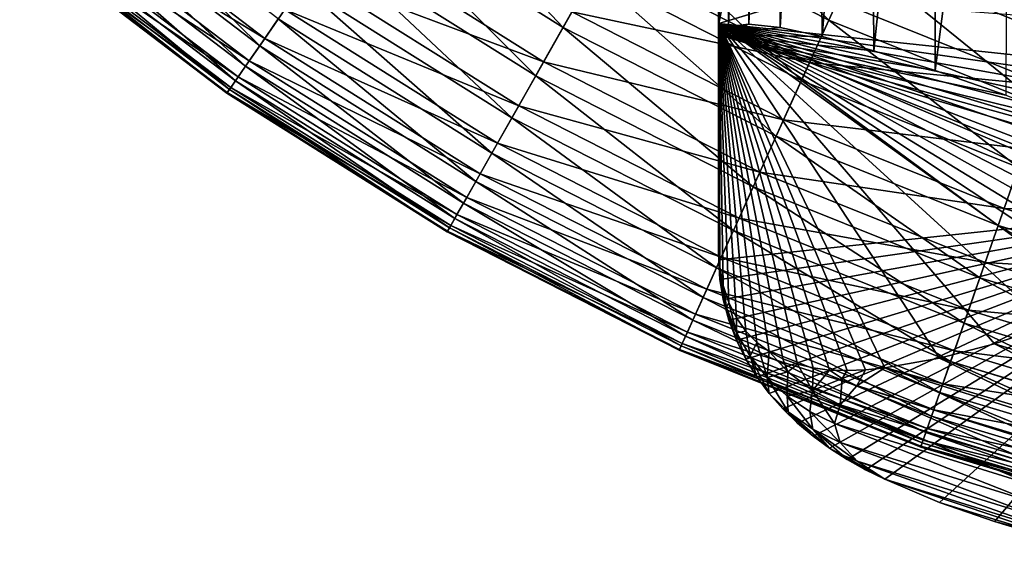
# Model space of a CAD drawing. Header units: metres. Extents: x -44 to 117, y -432 to 89.
# Tile 2 of 256: x -20 to -9, y -431 to -425. Entities that reach past the tile are written whole.
import ezdxf

# ---------------------------------------------------------------- set-up
doc = ezdxf.new("R2010")
doc.units = ezdxf.units.M
doc.layers.add('solid_125568', color=7, linetype='CONTINUOUS')

msp = doc.modelspace()

# ---------------------------------------------------------------- linework, layer by layer
at = {"layer": 'solid_125568'}
for points in [[(-12.5, -427.664185, 283.860443), (-12.494865, -427.601532, 284.21582), (-12.494197, -417.747009, 281.688843)], [(-12.494865, -425.30658, 283.083588), (-12.5, -427.664185, 283.860443), (-12.494197, -417.747009, 281.688843)], [(-12.494865, -425.182159, 283.789215), (-12.477199, -417.759125, 282.87442), (-12.494197, -417.747009, 281.688843)], [(-12.494865, -425.30658, 283.083588), (-12.494197, -417.747009, 281.688843), (-12.402487, -417.812134, 280.530243)], [(-12.494865, -425.182159, 283.789215), (-12.494197, -417.747009, 281.688843), (-12.494865, -427.601532, 284.21582)], [(-12.391917, -424.654388, 284.978821), (-12.477199, -417.759125, 282.87442), (-12.494865, -425.182159, 283.789215)], [(-12.391899, -425.217499, 281.785126), (-12.494865, -425.30658, 283.083588), (-12.402487, -417.812134, 280.530243)], [(-12.391899, -425.217499, 281.785126), (-12.402487, -417.812134, 280.530243), (-12.198754, -417.954254, 279.383911)], [(-12.172183, -425.19046, 280.539093), (-12.391899, -425.217499, 281.785126), (-12.198754, -417.954254, 279.383911)], [(-12.172183, -425.19046, 280.539093), (-12.198754, -417.954254, 279.383911), (-11.880575, -418.169312, 278.243195)], [(-11.833266, -425.226257, 279.342468), (-12.172183, -425.19046, 280.539093), (-11.880575, -418.169312, 278.243195)], [(-11.833266, -425.226257, 279.342468), (-11.880575, -418.169312, 278.243195), (-11.442156, -418.452393, 277.12912)], [(-11.382499, -425.322357, 278.204346), (-11.833266, -425.226257, 279.342468), (-11.442156, -418.452393, 277.12912)], [(-11.382499, -425.322357, 278.204346), (-11.442156, -418.452393, 277.12912), (-10.869658, -418.799957, 276.038239)], [(-10.825403, -425.476715, 277.130676), (-11.382499, -425.322357, 278.204346), (-10.869658, -418.799957, 276.038239)], [(-10.825403, -425.476715, 277.130676), (-10.869658, -418.799957, 276.038239), (-10.177135, -419.188751, 274.999542)], [(-10.165, -425.688568, 276.127686), (-10.825403, -425.476715, 277.130676), (-10.177135, -419.188751, 274.999542)], [(-10.165, -425.688568, 276.127686), (-10.177135, -419.188751, 274.999542), (-9.378264, -419.596802, 274.047852)], [(-9.405277, -425.956543, 275.201111), (-10.165, -425.688568, 276.127686), (-9.378264, -419.596802, 274.047852)], [(-15.978619, -423.313782, 247.58638), (-16.354921, -423.856934, 247.034958), (-14.172972, -425.227936, 247.034958)], [(-13.846873, -424.653229, 247.58638), (-15.978619, -423.313782, 247.58638), (-14.172972, -425.227936, 247.034958)], [(-13.126405, -423.383514, 248.3694), (-13.495339, -424.033691, 248.033997), (-11.309056, -425.147675, 248.033997)], [(-10.99989, -424.46701, 248.3694), (-13.126405, -423.383514, 248.3694), (-11.309056, -425.147675, 248.033997)], [(-6.557694, -423.396454, 293.916473), (-12.494865, -425.182159, 283.789215), (-6.557694, -425.815826, 294.343079)], [(-12.391917, -424.654388, 284.978821), (-12.494865, -425.182159, 283.789215), (-6.557694, -423.396454, 293.916473)], [(-19.400724, -423.488312, 244.919189), (-19.626745, -423.759033, 244.123383), (-17.440399, -425.423737, 244.123383)], [(-17.239557, -425.13382, 244.919189), (-19.400724, -423.488312, 244.919189), (-17.440399, -425.423737, 244.123383)], [(-19.626745, -423.759033, 244.123383), (-19.798735, -423.965057, 243.313965), (-17.593231, -425.644318, 243.313965)], [(-19.752209, -423.909332, 237.840576), (-19.564167, -423.684082, 237.03363), (-17.384792, -425.343445, 237.03363)], [(-17.440399, -425.423737, 244.123383), (-19.626745, -423.759033, 244.123383), (-17.593231, -425.644318, 243.313965)], [(-17.384792, -425.343445, 237.03363), (-19.564167, -423.684082, 237.03363), (-17.169161, -425.032227, 236.245285)], [(-10.683568, -423.770599, 248.588089), (-10.99989, -424.46701, 248.3694), (-8.784811, -425.35556, 248.3694)], [(-8.532187, -424.633575, 248.588089), (-10.683568, -423.770599, 248.588089), (-8.784811, -425.35556, 248.3694)], [(-16.354921, -423.856934, 247.034958), (-16.694386, -424.346924, 246.39505), (-14.467148, -425.746368, 246.39505)], [(-14.172972, -425.227936, 247.034958), (-16.354921, -423.856934, 247.034958), (-14.467148, -425.746368, 246.39505)], [(-19.798735, -423.965057, 243.313965), (-19.919781, -424.110046, 242.506348), (-17.700792, -425.799591, 242.506348)], [(-19.888332, -424.072357, 238.650345), (-19.752209, -423.909332, 237.840576), (-17.551888, -425.584656, 237.840576)], [(-17.593231, -425.644318, 243.313965), (-19.798735, -423.965057, 243.313965), (-17.700792, -425.799591, 242.506348)], [(-17.551888, -425.584656, 237.840576), (-19.752209, -423.909332, 237.840576), (-17.384792, -425.343445, 237.03363)], [(-19.975922, -424.177277, 239.447311), (-19.888332, -424.072357, 238.650345), (-17.672848, -425.759247, 238.650345)], [(-17.672848, -425.759247, 238.650345), (-19.888332, -424.072357, 238.650345), (-17.551888, -425.584656, 237.840576)], [(-13.495339, -424.033691, 248.033997), (-13.846873, -424.653229, 247.58638), (-11.603642, -425.796204, 247.58638)], [(-11.309056, -425.147675, 248.033997), (-13.495339, -424.033691, 248.033997), (-11.603642, -425.796204, 247.58638)], [(-19.993551, -424.198395, 241.716812), (-20.025213, -424.236328, 240.959534), (-17.794481, -425.934814, 240.959534)], [(-20.019749, -424.229767, 240.214096), (-19.975922, -424.177277, 239.447311), (-17.750679, -425.871582, 239.447311)], [(-19.919781, -424.110046, 242.506348), (-19.993551, -424.198395, 241.716812), (-17.766346, -425.894196, 241.716812)], [(-17.766346, -425.894196, 241.716812), (-19.993551, -424.198395, 241.716812), (-17.794481, -425.934814, 240.959534)], [(-17.750679, -425.871582, 239.447311), (-19.975922, -424.177277, 239.447311), (-17.672848, -425.759247, 238.650345)], [(-17.700792, -425.799591, 242.506348), (-19.919781, -424.110046, 242.506348), (-17.766346, -425.894196, 241.716812)], [(-16.9056, -424.651794, 235.494858), (-16.595978, -424.204865, 234.802933), (-14.381868, -425.5961, 234.802933)], [(-14.381868, -425.5961, 234.802933), (-16.595978, -424.204865, 234.802933), (-14.077365, -425.059448, 234.188095)], [(-20.025213, -424.236328, 240.959534), (-20.019749, -424.229767, 240.214096), (-17.789623, -425.927795, 240.214096)], [(-17.794481, -425.934814, 240.959534), (-20.025213, -424.236328, 240.959534), (-17.789623, -425.927795, 240.214096)], [(-17.789623, -425.927795, 240.214096), (-20.019749, -424.229767, 240.214096), (-17.750679, -425.871582, 239.447311)], [(-16.694386, -424.346924, 246.39505), (-16.990311, -424.774048, 245.683273), (-14.723593, -426.198334, 245.683273)], [(-14.467148, -425.746368, 246.39505), (-16.694386, -424.346924, 246.39505), (-14.723593, -426.198334, 245.683273)], [(-14.077365, -425.059448, 234.188095), (-13.742851, -424.46991, 233.666611), (-11.516471, -425.604309, 233.666611)], [(-11.516471, -425.604309, 233.666611), (-13.742851, -424.46991, 233.666611), (-11.216693, -424.944336, 233.252457)], [(-10.99989, -424.46701, 248.3694), (-11.309056, -425.147675, 248.033997), (-9.03172, -426.061157, 248.033997)], [(-8.784811, -425.35556, 248.3694), (-10.99989, -424.46701, 248.3694), (-9.03172, -426.061157, 248.033997)], [(-17.169161, -425.032227, 236.245285), (-16.9056, -424.651794, 235.494858), (-14.650183, -426.06897, 235.494858)], [(-14.650183, -426.06897, 235.494858), (-16.9056, -424.651794, 235.494858), (-14.381868, -425.5961, 234.802933)], [(-13.846873, -424.653229, 247.58638), (-14.172972, -425.227936, 247.034958), (-11.876911, -426.397827, 247.034958)], [(-11.603642, -425.796204, 247.58638), (-13.846873, -424.653229, 247.58638), (-11.876911, -426.397827, 247.034958)], [(-16.990311, -424.774048, 245.683273), (-17.239557, -425.13382, 244.919189), (-14.939587, -426.578979, 244.919189)], [(-14.723593, -426.198334, 245.683273), (-16.990311, -424.774048, 245.683273), (-14.939587, -426.578979, 244.919189)], [(-11.516471, -425.604309, 233.666611), (-11.216693, -424.944336, 233.252457), (-8.957956, -425.850372, 233.252457)], [(-8.957956, -425.850372, 233.252457), (-11.216693, -424.944336, 233.252457), (-8.708693, -425.138, 232.951904)], [(-17.384792, -425.343445, 237.03363), (-17.169161, -425.032227, 236.245285), (-14.878583, -426.471466, 236.245285)], [(-14.878583, -426.471466, 236.245285), (-17.169161, -425.032227, 236.245285), (-14.650183, -426.06897, 235.494858)], [(-17.239557, -425.13382, 244.919189), (-17.440399, -425.423737, 244.123383), (-15.113635, -426.885712, 244.123383)], [(-14.939587, -426.578979, 244.919189), (-17.239557, -425.13382, 244.919189), (-15.113635, -426.885712, 244.123383)], [(-14.381868, -425.5961, 234.802933), (-14.077365, -425.059448, 234.188095), (-11.796793, -426.221466, 234.188095)], [(-11.796793, -426.221466, 234.188095), (-14.077365, -425.059448, 234.188095), (-11.516471, -425.604309, 233.666611)], [(-11.309056, -425.147675, 248.033997), (-11.603642, -425.796204, 247.58638), (-9.266983, -426.733521, 247.58638)], [(-9.03172, -426.061157, 248.033997), (-11.309056, -425.147675, 248.033997), (-9.266983, -426.733521, 247.58638)], [(-14.172972, -425.227936, 247.034958), (-14.467148, -425.746368, 246.39505), (-12.123429, -426.940552, 246.39505)], [(-11.876911, -426.397827, 247.034958), (-14.172972, -425.227936, 247.034958), (-12.123429, -426.940552, 246.39505)], [(-12.494865, -425.182159, 283.789215), (-10.705527, -428.889221, 287.589905), (-10.117311, -428.786011, 288.606262)], [(-12.494865, -425.182159, 283.789215), (-10.914237, -428.911957, 287.226837), (-10.705527, -428.889221, 287.589905)], [(-12.494865, -425.182159, 283.789215), (-10.117311, -428.786011, 288.606262), (-9.526279, -428.632813, 289.618713)], [(-12.494865, -425.182159, 283.789215), (-9.526279, -428.632813, 289.618713), (-8.935247, -428.430481, 290.622528)], [(-12.494865, -425.182159, 283.789215), (-8.935247, -428.430481, 290.622528), (-8.347032, -428.179871, 291.612885)], [(-12.494865, -425.182159, 283.789215), (-8.347032, -428.179871, 291.612885), (-8.138322, -428.077057, 291.961823)], [(-12.494865, -425.182159, 283.789215), (-6.569615, -426.029755, 294.359833), (-6.557694, -425.815826, 294.343079)], [(-12.494865, -425.182159, 283.789215), (-7.100754, -427.256775, 293.642029), (-6.968071, -427.078217, 293.843903)], [(-12.494865, -425.182159, 283.789215), (-6.968071, -427.078217, 293.843903), (-6.849533, -426.88559, 294.018433)], [(-12.494865, -425.182159, 283.789215), (-6.849533, -426.88559, 294.018433), (-6.747981, -426.681427, 294.161041)], [(-12.494865, -425.182159, 283.789215), (-6.747981, -426.681427, 294.161041), (-6.665863, -426.465424, 294.267365)], [(-12.494865, -425.182159, 283.789215), (-6.665863, -426.465424, 294.267365), (-6.605304, -426.245361, 294.335083)], [(-12.494865, -425.182159, 283.789215), (-6.605304, -426.245361, 294.335083), (-6.569615, -426.029755, 294.359833)], [(-12.494865, -425.182159, 283.789215), (-7.246638, -427.422394, 293.414673), (-7.100754, -427.256775, 293.642029)], [(-12.494865, -425.182159, 283.789215), (-7.750873, -427.845612, 292.602448), (-7.572325, -427.715881, 292.893616)], [(-12.494865, -425.182159, 283.789215), (-7.572325, -427.715881, 292.893616), (-7.403935, -427.575043, 293.164948)], [(-12.494865, -425.182159, 283.789215), (-7.403935, -427.575043, 293.164948), (-7.246638, -427.422394, 293.414673)], [(-12.494865, -425.182159, 283.789215), (-7.939634, -427.965454, 292.291595), (-7.750873, -427.845612, 292.602448)], [(-12.494865, -425.182159, 283.789215), (-8.138322, -428.077057, 291.961823), (-7.939634, -427.965454, 292.291595)], [(-12.494865, -425.182159, 283.789215), (-11.112925, -428.919891, 286.878784), (-10.914237, -428.911957, 287.226837)], [(-12.494865, -425.182159, 283.789215), (-11.301686, -428.913574, 286.545715), (-11.112925, -428.919891, 286.878784)], [(-12.494865, -425.182159, 283.789215), (-11.480235, -428.891266, 286.227753), (-11.301686, -428.913574, 286.545715)], [(-12.494865, -425.182159, 283.789215), (-11.648625, -428.851715, 285.924622), (-11.480235, -428.891266, 286.227753)], [(-12.494865, -425.182159, 283.789215), (-11.805923, -428.793671, 285.637726), (-11.648625, -428.851715, 285.924622)], [(-12.494865, -425.182159, 283.789215), (-11.951808, -428.71582, 285.367401), (-11.805923, -428.793671, 285.637726)], [(-12.494865, -425.182159, 283.789215), (-12.084493, -428.617065, 285.116638), (-11.951808, -428.71582, 285.367401)], [(-12.494865, -425.182159, 283.789215), (-12.20303, -428.495728, 284.88678), (-12.084493, -428.617065, 285.116638)], [(-12.494865, -425.182159, 283.789215), (-12.30458, -428.352661, 284.682922), (-12.20303, -428.495728, 284.88678)], [(-12.494865, -425.182159, 283.789215), (-12.386698, -428.186066, 284.509125), (-12.30458, -428.352661, 284.682922)], [(-12.494865, -425.182159, 283.789215), (-12.447255, -428.002411, 284.370239), (-12.386698, -428.186066, 284.509125)], [(-12.494865, -425.182159, 283.789215), (-12.482944, -427.808289, 284.273254), (-12.447255, -428.002411, 284.370239)], [(-12.494865, -425.182159, 283.789215), (-12.494865, -427.601532, 284.21582), (-12.482944, -427.808289, 284.273254)], [(-12.172183, -425.19046, 280.539093), (-12.494865, -425.30658, 283.083588), (-12.391899, -425.217499, 281.785126)], [(-11.833266, -425.226257, 279.342468), (-12.494865, -425.30658, 283.083588), (-12.172183, -425.19046, 280.539093)], [(-11.382499, -425.322357, 278.204346), (-12.494865, -425.30658, 283.083588), (-11.833266, -425.226257, 279.342468)], [(-17.551888, -425.584656, 237.840576), (-17.384792, -425.343445, 237.03363), (-15.065446, -426.800812, 237.03363)], [(-15.065446, -426.800812, 237.03363), (-17.384792, -425.343445, 237.03363), (-14.878583, -426.471466, 236.245285)], [(-12.494865, -425.30658, 283.083588), (-12.494865, -427.725952, 283.510193), (-12.5, -427.664185, 283.860443)], [(-12.494865, -425.30658, 283.083588), (-6.557694, -427.092285, 272.956329), (-12.494865, -427.725952, 283.510193)], [(-7.600145, -426.658722, 273.611755), (-6.557694, -427.092285, 272.956329), (-12.494865, -425.30658, 283.083588)], [(-10.825403, -425.476715, 277.130676), (-12.494865, -425.30658, 283.083588), (-11.382499, -425.322357, 278.204346)], [(-10.165, -425.688568, 276.127686), (-12.494865, -425.30658, 283.083588), (-10.825403, -425.476715, 277.130676)], [(-9.405277, -425.956543, 275.201111), (-12.494865, -425.30658, 283.083588), (-10.165, -425.688568, 276.127686)], [(-8.548847, -426.280243, 274.358765), (-12.494865, -425.30658, 283.083588), (-9.405277, -425.956543, 275.201111)], [(-7.600145, -426.658722, 273.611755), (-12.494865, -425.30658, 283.083588), (-8.548847, -426.280243, 274.358765)], [(-17.440399, -425.423737, 244.123383), (-17.593231, -425.644318, 243.313965), (-15.246076, -427.119141, 243.313965)], [(-15.113635, -426.885712, 244.123383), (-17.440399, -425.423737, 244.123383), (-15.246076, -427.119141, 243.313965)], [(-17.672848, -425.759247, 238.650345), (-17.551888, -425.584656, 237.840576), (-15.210249, -427.056, 237.840576)], [(-15.210249, -427.056, 237.840576), (-17.551888, -425.584656, 237.840576), (-15.065446, -426.800812, 237.03363)], [(-17.593231, -425.644318, 243.313965), (-17.700792, -425.799591, 242.506348), (-15.339288, -427.283417, 242.506348)], [(-15.246076, -427.119141, 243.313965), (-17.593231, -425.644318, 243.313965), (-15.339288, -427.283417, 242.506348)], [(-14.650183, -426.06897, 235.494858), (-14.381868, -425.5961, 234.802933), (-12.051966, -426.783234, 234.802933)], [(-12.051966, -426.783234, 234.802933), (-14.381868, -425.5961, 234.802933), (-11.796793, -426.221466, 234.188095)], [(-11.796793, -426.221466, 234.188095), (-11.516471, -425.604309, 233.666611), (-9.197367, -426.534576, 233.666611)], [(-9.197367, -426.534576, 233.666611), (-11.516471, -425.604309, 233.666611), (-8.957956, -425.850372, 233.252457)], [(-17.700792, -425.799591, 242.506348), (-17.766346, -425.894196, 241.716812), (-15.396095, -427.383514, 241.716812)], [(-17.750679, -425.871582, 239.447311), (-17.672848, -425.759247, 238.650345), (-15.315071, -427.240723, 238.650345)], [(-15.339288, -427.283417, 242.506348), (-17.700792, -425.799591, 242.506348), (-15.396095, -427.383514, 241.716812)], [(-15.315071, -427.240723, 238.650345), (-17.672848, -425.759247, 238.650345), (-15.210249, -427.056, 237.840576)], [(-14.467148, -425.746368, 246.39505), (-14.723593, -426.198334, 245.683273), (-12.338329, -427.413696, 245.683273)], [(-12.123429, -426.940552, 246.39505), (-14.467148, -425.746368, 246.39505), (-12.338329, -427.413696, 245.683273)], [(-11.603642, -425.796204, 247.58638), (-11.876911, -426.397827, 247.034958), (-9.485224, -427.357208, 247.034958)], [(-9.266983, -426.733521, 247.58638), (-11.603642, -425.796204, 247.58638), (-9.485224, -427.357208, 247.034958)], [(-17.766346, -425.894196, 241.716812), (-17.794481, -425.934814, 240.959534), (-15.420477, -427.426483, 240.959534)], [(-17.789623, -425.927795, 240.214096), (-17.750679, -425.871582, 239.447311), (-15.382519, -427.359589, 239.447311)], [(-15.396095, -427.383514, 241.716812), (-17.766346, -425.894196, 241.716812), (-15.420477, -427.426483, 240.959534)], [(-15.382519, -427.359589, 239.447311), (-17.750679, -425.871582, 239.447311), (-15.315071, -427.240723, 238.650345)], [(-17.794481, -425.934814, 240.959534), (-17.789623, -425.927795, 240.214096), (-15.416267, -427.419067, 240.214096)], [(-15.420477, -427.426483, 240.959534), (-17.794481, -425.934814, 240.959534), (-15.416267, -427.419067, 240.214096)], [(-15.416267, -427.419067, 240.214096), (-17.789623, -425.927795, 240.214096), (-15.382519, -427.359589, 239.447311)], [(-14.878583, -426.471466, 236.245285), (-14.650183, -426.06897, 235.494858), (-12.276813, -427.278259, 235.494858)], [(-12.276813, -427.278259, 235.494858), (-14.650183, -426.06897, 235.494858), (-12.051966, -426.783234, 234.802933)], [(-14.723593, -426.198334, 245.683273), (-14.939587, -426.578979, 244.919189), (-12.519332, -427.812164, 244.919189)], [(-12.338329, -427.413696, 245.683273), (-14.723593, -426.198334, 245.683273), (-12.519332, -427.812164, 244.919189)], [(-12.051966, -426.783234, 234.802933), (-11.796793, -426.221466, 234.188095), (-9.421239, -427.174347, 234.188095)], [(-9.421239, -427.174347, 234.188095), (-11.796793, -426.221466, 234.188095), (-9.197367, -426.534576, 233.666611)], [(-11.876911, -426.397827, 247.034958), (-12.123429, -426.940552, 246.39505), (-9.6821, -427.919861, 246.39505)], [(-9.485224, -427.357208, 247.034958), (-11.876911, -426.397827, 247.034958), (-9.6821, -427.919861, 246.39505)], [(-15.065446, -426.800812, 237.03363), (-14.878583, -426.471466, 236.245285), (-12.468211, -427.699615, 236.245285)], [(-12.468211, -427.699615, 236.245285), (-14.878583, -426.471466, 236.245285), (-12.276813, -427.278259, 235.494858)], [(-9.421239, -427.174347, 234.188095), (-9.197367, -426.534576, 233.666611), (-6.804211, -427.253204, 233.666611)], [(-14.939587, -426.578979, 244.919189), (-15.113635, -426.885712, 244.123383), (-12.665183, -428.13327, 244.123383)], [(-12.519332, -427.812164, 244.919189), (-14.939587, -426.578979, 244.919189), (-12.665183, -428.13327, 244.123383)], [(-9.266983, -426.733521, 247.58638), (-9.485224, -427.357208, 247.034958), (-7.017167, -428.098328, 247.034958)], [(-15.210249, -427.056, 237.840576), (-15.065446, -426.800812, 237.03363), (-12.624802, -428.044373, 237.03363)], [(-12.624802, -428.044373, 237.03363), (-15.065446, -426.800812, 237.03363), (-12.468211, -427.699615, 236.245285)], [(-12.276813, -427.278259, 235.494858), (-12.051966, -426.783234, 234.802933), (-9.625028, -427.756744, 234.802933)], [(-9.625028, -427.756744, 234.802933), (-12.051966, -426.783234, 234.802933), (-9.421239, -427.174347, 234.188095)], [(-15.113635, -426.885712, 244.123383), (-15.246076, -427.119141, 243.313965), (-12.776169, -428.377625, 243.313965)], [(-12.665183, -428.13327, 244.123383), (-15.113635, -426.885712, 244.123383), (-12.776169, -428.377625, 243.313965)], [(-12.123429, -426.940552, 246.39505), (-12.338329, -427.413696, 245.683273), (-9.853725, -428.410339, 245.683273)], [(-9.6821, -427.919861, 246.39505), (-12.123429, -426.940552, 246.39505), (-9.853725, -428.410339, 245.683273)], [(-15.315071, -427.240723, 238.650345), (-15.210249, -427.056, 237.840576), (-12.746146, -428.311523, 237.840576)], [(-12.746146, -428.311523, 237.840576), (-15.210249, -427.056, 237.840576), (-12.624802, -428.044373, 237.03363)], [(-15.246076, -427.119141, 243.313965), (-15.339288, -427.283417, 242.506348), (-12.85428, -428.549591, 242.506348)], [(-12.776169, -428.377625, 243.313965), (-15.246076, -427.119141, 243.313965), (-12.85428, -428.549591, 242.506348)], [(-6.557694, -427.092285, 272.956329), (-12.482944, -427.939911, 283.526947), (-12.494865, -427.725952, 283.510193)], [(-6.557694, -427.092285, 272.956329), (-12.447255, -428.155487, 283.502197), (-12.482944, -427.939911, 283.526947)], [(-6.557694, -427.092285, 272.956329), (-12.386697, -428.37558, 283.434479), (-12.447255, -428.155487, 283.502197)], [(-6.557694, -427.092285, 272.956329), (-12.304578, -428.591553, 283.328156), (-12.386697, -428.37558, 283.434479)], [(-6.557694, -427.092285, 272.956329), (-12.203026, -428.795715, 283.185547), (-12.304578, -428.591553, 283.328156)], [(-6.557694, -427.092285, 272.956329), (-12.084489, -428.988373, 283.011017), (-12.203026, -428.795715, 283.185547)], [(-6.557694, -427.092285, 272.956329), (-11.951804, -429.166901, 282.809143), (-12.084489, -428.988373, 283.011017)], [(-6.557694, -427.092285, 272.956329), (-11.805921, -429.33252, 282.581787), (-11.951804, -429.166901, 282.809143)], [(-6.557694, -427.092285, 272.956329), (-11.648623, -429.485199, 282.332062), (-11.805921, -429.33252, 282.581787)], [(-6.557694, -427.092285, 272.956329), (-11.480234, -429.626007, 282.06073), (-11.648623, -429.485199, 282.332062)], [(-6.557694, -427.092285, 272.956329), (-11.301686, -429.755737, 281.769562), (-11.480234, -429.626007, 282.06073)], [(-6.557694, -427.092285, 272.956329), (-11.112925, -429.87558, 281.45871), (-11.301686, -429.755737, 281.769562)], [(-6.557694, -427.092285, 272.956329), (-10.914237, -429.987183, 281.128937), (-11.112925, -429.87558, 281.45871)], [(-6.557694, -427.092285, 272.956329), (-10.705527, -430.089996, 280.779999), (-10.914237, -429.987183, 281.128937)], [(-6.557694, -427.092285, 272.956329), (-10.117311, -430.340607, 279.789642), (-10.705527, -430.089996, 280.779999)], [(-6.557694, -427.092285, 272.956329), (-9.526279, -430.542938, 278.785828), (-10.117311, -430.340607, 279.789642)], [(-9.625028, -427.756744, 234.802933), (-9.421239, -427.174347, 234.188095), (-6.969831, -427.910492, 234.188095)], [(-6.557694, -427.092285, 272.956329), (-8.935247, -430.696136, 277.773376), (-9.526279, -430.542938, 278.785828)], [(-6.969831, -427.910492, 234.188095), (-9.421239, -427.174347, 234.188095), (-6.804211, -427.253204, 233.666611)], [(-15.339288, -427.283417, 242.506348), (-15.396095, -427.383514, 241.716812), (-12.901885, -428.654388, 241.716812)], [(-15.382519, -427.359589, 239.447311), (-15.315071, -427.240723, 238.650345), (-12.833986, -428.504913, 238.650345)], [(-12.85428, -428.549591, 242.506348), (-15.339288, -427.283417, 242.506348), (-12.901885, -428.654388, 241.716812)], [(-12.833986, -428.504913, 238.650345), (-15.315071, -427.240723, 238.650345), (-12.746146, -428.311523, 237.840576)], [(-12.468211, -427.699615, 236.245285), (-12.276813, -427.278259, 235.494858), (-9.804596, -428.269928, 235.494858)], [(-9.804596, -428.269928, 235.494858), (-12.276813, -427.278259, 235.494858), (-9.625028, -427.756744, 234.802933)], [(-15.396095, -427.383514, 241.716812), (-15.420477, -427.426483, 240.959534), (-12.922317, -428.699371, 240.959534)], [(-15.416267, -427.419067, 240.214096), (-15.382519, -427.359589, 239.447311), (-12.890508, -428.629333, 239.447311)], [(-12.901885, -428.654388, 241.716812), (-15.396095, -427.383514, 241.716812), (-12.922317, -428.699371, 240.959534)], [(-12.890508, -428.629333, 239.447311), (-15.382519, -427.359589, 239.447311), (-12.833986, -428.504913, 238.650345)], [(-9.485224, -427.357208, 247.034958), (-9.6821, -427.919861, 246.39505), (-7.162817, -428.676361, 246.39505)], [(-7.017167, -428.098328, 247.034958), (-9.485224, -427.357208, 247.034958), (-7.162817, -428.676361, 246.39505)], [(-15.420477, -427.426483, 240.959534), (-15.416267, -427.419067, 240.214096), (-12.918789, -428.69162, 240.214096)], [(-12.922317, -428.699371, 240.959534), (-15.420477, -427.426483, 240.959534), (-12.918789, -428.69162, 240.214096)], [(-12.918789, -428.69162, 240.214096), (-15.416267, -427.419067, 240.214096), (-12.890508, -428.629333, 239.447311)], [(-12.338329, -427.413696, 245.683273), (-12.519332, -427.812164, 244.919189), (-9.998279, -428.823425, 244.919189)], [(-9.853725, -428.410339, 245.683273), (-12.338329, -427.413696, 245.683273), (-9.998279, -428.823425, 244.919189)], [(-12.478047, -427.9552, 283.911774), (-12.494865, -427.601532, 284.21582), (-12.5, -427.664185, 283.860443)], [(-12.478047, -427.9552, 283.911774), (-12.482944, -427.808289, 284.273254), (-12.494865, -427.601532, 284.21582)], [(-12.624802, -428.044373, 237.03363), (-12.468211, -427.699615, 236.245285), (-9.957452, -428.706757, 236.245285)], [(-12.482944, -427.939911, 283.526947), (-12.5, -427.664185, 283.860443), (-12.494865, -427.725952, 283.510193)], [(-12.482944, -427.939911, 283.526947), (-12.478047, -427.9552, 283.911774), (-12.5, -427.664185, 283.860443)], [(-9.957452, -428.706757, 236.245285), (-12.468211, -427.699615, 236.245285), (-9.804596, -428.269928, 235.494858)], [(-12.519332, -427.812164, 244.919189), (-12.665183, -428.13327, 244.123383), (-10.114759, -429.156311, 244.123383)], [(-9.998279, -428.823425, 244.919189), (-12.519332, -427.812164, 244.919189), (-10.114759, -429.156311, 244.123383)], [(-12.478047, -427.9552, 283.911774), (-12.447255, -428.002411, 284.370239), (-12.482944, -427.808289, 284.273254)], [(-9.804596, -428.269928, 235.494858), (-9.625028, -427.756744, 234.802933), (-7.120594, -428.508789, 234.802933)], [(-7.120594, -428.508789, 234.802933), (-9.625028, -427.756744, 234.802933), (-6.969831, -427.910492, 234.188095)], [(-9.6821, -427.919861, 246.39505), (-9.853725, -428.410339, 245.683273), (-7.289785, -429.180237, 245.683273)], [(-7.162817, -428.676361, 246.39505), (-9.6821, -427.919861, 246.39505), (-7.289785, -429.180237, 245.683273)], [(-12.482944, -427.939911, 283.526947), (-12.447255, -428.155487, 283.502197), (-12.478047, -427.9552, 283.911774)], [(-12.412671, -428.239838, 283.961975), (-12.447255, -428.002411, 284.370239), (-12.478047, -427.9552, 283.911774)], [(-12.447255, -428.155487, 283.502197), (-12.412671, -428.239838, 283.961975), (-12.478047, -427.9552, 283.911774)], [(-12.412671, -428.239838, 283.961975), (-12.386698, -428.186066, 284.509125), (-12.447255, -428.002411, 284.370239)], [(-12.665183, -428.13327, 244.123383), (-12.776169, -428.377625, 243.313965), (-10.203396, -429.409637, 243.313965)], [(-12.746146, -428.311523, 237.840576), (-12.624802, -428.044373, 237.03363), (-10.08251, -429.064148, 237.03363)], [(-10.114759, -429.156311, 244.123383), (-12.665183, -428.13327, 244.123383), (-10.203396, -429.409637, 243.313965)], [(-10.08251, -429.064148, 237.03363), (-12.624802, -428.044373, 237.03363), (-9.957452, -428.706757, 236.245285)], [(-12.447255, -428.155487, 283.502197), (-12.386697, -428.37558, 283.434479), (-12.412671, -428.239838, 283.961975)], [(-12.305307, -428.511841, 284.009949), (-12.386698, -428.186066, 284.509125), (-12.412671, -428.239838, 283.961975)], [(-12.304578, -428.591553, 283.328156), (-12.305307, -428.511841, 284.009949), (-12.412671, -428.239838, 283.961975)], [(-12.386697, -428.37558, 283.434479), (-12.304578, -428.591553, 283.328156), (-12.412671, -428.239838, 283.961975)], [(-12.305307, -428.511841, 284.009949), (-12.30458, -428.352661, 284.682922), (-12.386698, -428.186066, 284.509125)], [(-12.833986, -428.504913, 238.650345), (-12.746146, -428.311523, 237.840576), (-10.179419, -429.341095, 237.840576)], [(-10.179419, -429.341095, 237.840576), (-12.746146, -428.311523, 237.840576), (-10.08251, -429.064148, 237.03363)], [(-9.957452, -428.706757, 236.245285), (-9.804596, -428.269928, 235.494858), (-7.253439, -429.036011, 235.494858)], [(-7.253439, -429.036011, 235.494858), (-9.804596, -428.269928, 235.494858), (-7.120594, -428.508789, 234.802933)], [(-12.776169, -428.377625, 243.313965), (-12.85428, -428.549591, 242.506348), (-10.265778, -429.587921, 242.506348)], [(-10.203396, -429.409637, 243.313965), (-12.776169, -428.377625, 243.313965), (-10.265778, -429.587921, 242.506348)], [(-12.305307, -428.511841, 284.009949), (-12.20303, -428.495728, 284.88678), (-12.30458, -428.352661, 284.682922)], [(-9.853725, -428.410339, 245.683273), (-9.998279, -428.823425, 244.919189), (-7.396725, -429.604645, 244.919189)], [(-7.289785, -429.180237, 245.683273), (-9.853725, -428.410339, 245.683273), (-7.396725, -429.604645, 244.919189)], [(-7.283923, -429.317993, 289.661041), (-8.935247, -428.430481, 290.622528), (-9.526279, -428.632813, 289.618713)], [(-12.85428, -428.549591, 242.506348), (-12.901885, -428.654388, 241.716812), (-10.303796, -429.696564, 241.716812)], [(-12.890508, -428.629333, 239.447311), (-12.833986, -428.504913, 238.650345), (-10.24957, -429.541595, 238.650345)], [(-10.265778, -429.587921, 242.506348), (-12.85428, -428.549591, 242.506348), (-10.303796, -429.696564, 241.716812)], [(-10.24957, -429.541595, 238.650345), (-12.833986, -428.504913, 238.650345), (-10.179419, -429.341095, 237.840576)], [(-12.158312, -428.765228, 284.054657), (-12.20303, -428.495728, 284.88678), (-12.305307, -428.511841, 284.009949)], [(-12.203026, -428.795715, 283.185547), (-12.158312, -428.765228, 284.054657), (-12.305307, -428.511841, 284.009949)], [(-12.304578, -428.591553, 283.328156), (-12.203026, -428.795715, 283.185547), (-12.305307, -428.511841, 284.009949)], [(-12.158312, -428.765228, 284.054657), (-12.084493, -428.617065, 285.116638), (-12.20303, -428.495728, 284.88678)], [(-12.901885, -428.654388, 241.716812), (-12.922317, -428.699371, 240.959534), (-10.320113, -429.743195, 240.959534)], [(-12.918789, -428.69162, 240.214096), (-12.890508, -428.629333, 239.447311), (-10.29471, -429.670593, 239.447311)], [(-10.303796, -429.696564, 241.716812), (-12.901885, -428.654388, 241.716812), (-10.320113, -429.743195, 240.959534)], [(-10.29471, -429.670593, 239.447311), (-12.890508, -428.629333, 239.447311), (-10.24957, -429.541595, 238.650345)], [(-11.974913, -428.994446, 284.095123), (-12.084493, -428.617065, 285.116638), (-12.158312, -428.765228, 284.054657)], [(-11.974913, -428.994446, 284.095123), (-11.951808, -428.71582, 285.367401), (-12.084493, -428.617065, 285.116638)], [(-7.864207, -429.471191, 288.792145), (-9.526279, -428.632813, 289.618713), (-10.117311, -428.786011, 288.606262)], [(-7.864207, -429.471191, 288.792145), (-7.283923, -429.317993, 289.661041), (-9.526279, -428.632813, 289.618713)], [(-12.922317, -428.699371, 240.959534), (-12.918789, -428.69162, 240.214096), (-10.317296, -429.735138, 240.214096)], [(-10.320113, -429.743195, 240.959534), (-12.922317, -428.699371, 240.959534), (-10.317296, -429.735138, 240.214096)], [(-10.317296, -429.735138, 240.214096), (-12.918789, -428.69162, 240.214096), (-10.29471, -429.670593, 239.447311)], [(-12.203026, -428.795715, 283.185547), (-12.084489, -428.988373, 283.011017), (-12.158312, -428.765228, 284.054657)], [(-11.951804, -429.166901, 282.809143), (-11.974913, -428.994446, 284.095123), (-12.158312, -428.765228, 284.054657)], [(-12.084489, -428.988373, 283.011017), (-11.951804, -429.166901, 282.809143), (-12.158312, -428.765228, 284.054657)], [(-11.750843, -428.934967, 285.332886), (-11.951808, -428.71582, 285.367401), (-11.974913, -428.994446, 284.095123)], [(-11.750843, -428.934967, 285.332886), (-11.805923, -428.793671, 285.637726), (-11.951808, -428.71582, 285.367401)], [(-10.08251, -429.064148, 237.03363), (-9.957452, -428.706757, 236.245285), (-7.366522, -429.484772, 236.245285)], [(-7.366522, -429.484772, 236.245285), (-9.957452, -428.706757, 236.245285), (-7.253439, -429.036011, 235.494858)], [(-11.750843, -428.934967, 285.332886), (-11.648625, -428.851715, 285.924622), (-11.805923, -428.793671, 285.637726)], [(-11.484405, -429.13382, 285.339722), (-11.648625, -428.851715, 285.924622), (-11.750843, -428.934967, 285.332886)], [(-11.484405, -429.13382, 285.339722), (-11.480235, -428.891266, 286.227753), (-11.648625, -428.851715, 285.924622)], [(-8.33814, -429.635071, 287.862823), (-10.117311, -428.786011, 288.606262), (-10.705527, -428.889221, 287.589905)], [(-8.33814, -429.635071, 287.862823), (-7.864207, -429.471191, 288.792145), (-10.117311, -428.786011, 288.606262)], [(-9.998279, -428.823425, 244.919189), (-10.114759, -429.156311, 244.123383), (-7.482898, -429.946625, 244.123383)], [(-7.396725, -429.604645, 244.919189), (-9.998279, -428.823425, 244.919189), (-7.482898, -429.946625, 244.123383)], [(-11.750843, -428.934967, 285.332886), (-11.974913, -428.994446, 284.095123), (-11.759135, -429.194458, 284.130432)], [(-11.484405, -429.13382, 285.339722), (-11.750843, -428.934967, 285.332886), (-11.759135, -429.194458, 284.130432)], [(-11.484405, -429.13382, 285.339722), (-11.301686, -428.913574, 286.545715), (-11.480235, -428.891266, 286.227753)], [(-11.167727, -429.005646, 286.496033), (-11.301686, -428.913574, 286.545715), (-11.484405, -429.13382, 285.339722)], [(-11.167727, -429.005646, 286.496033), (-11.112925, -428.919891, 286.878784), (-11.301686, -428.913574, 286.545715)], [(-11.167727, -429.005646, 286.496033), (-11.006915, -429.085724, 286.475647), (-10.914237, -428.911957, 287.226837)], [(-11.167727, -429.005646, 286.496033), (-10.914237, -428.911957, 287.226837), (-11.112925, -428.919891, 286.878784)], [(-8.699315, -429.807373, 286.885559), (-10.705527, -428.889221, 287.589905), (-11.006915, -429.085724, 286.475647)], [(-10.914237, -428.911957, 287.226837), (-11.006915, -429.085724, 286.475647), (-10.705527, -428.889221, 287.589905)], [(-8.699315, -429.807373, 286.885559), (-8.33814, -429.635071, 287.862823), (-10.705527, -428.889221, 287.589905)], [(-11.748473, -429.363464, 282.912201), (-11.759135, -429.194458, 284.130432), (-11.974913, -428.994446, 284.095123)], [(-11.951804, -429.166901, 282.809143), (-11.748473, -429.363464, 282.912201), (-11.974913, -428.994446, 284.095123)], [(-11.167727, -429.005646, 286.496033), (-11.484405, -429.13382, 285.339722), (-11.189185, -429.286774, 285.335388)], [(-11.167727, -429.005646, 286.496033), (-11.189185, -429.286774, 285.335388), (-11.006915, -429.085724, 286.475647)], [(-8.942845, -429.985809, 285.873657), (-11.006915, -429.085724, 286.475647), (-11.189185, -429.286774, 285.335388)], [(-8.942845, -429.985809, 285.873657), (-8.699315, -429.807373, 286.885559), (-11.006915, -429.085724, 286.475647)], [(-10.179419, -429.341095, 237.840576), (-10.08251, -429.064148, 237.03363), (-7.45904, -429.851959, 237.03363)], [(-7.45904, -429.851959, 237.03363), (-10.08251, -429.064148, 237.03363), (-7.366522, -429.484772, 236.245285)], [(-11.805921, -429.33252, 282.581787), (-11.748473, -429.363464, 282.912201), (-11.951804, -429.166901, 282.809143)], [(-11.484405, -429.13382, 285.339722), (-11.759135, -429.194458, 284.130432), (-11.515717, -429.36087, 284.159821)], [(-11.482854, -429.551666, 282.973663), (-11.515717, -429.36087, 284.159821), (-11.759135, -429.194458, 284.130432)], [(-11.748473, -429.363464, 282.912201), (-11.482854, -429.551666, 282.973663), (-11.759135, -429.194458, 284.130432)], [(-11.484405, -429.13382, 285.339722), (-11.515717, -429.36087, 284.159821), (-11.25, -429.490021, 284.182648)], [(-11.484405, -429.13382, 285.339722), (-11.25, -429.490021, 284.182648), (-11.189185, -429.286774, 285.335388)], [(-10.114759, -429.156311, 244.123383), (-10.203396, -429.409637, 243.313965), (-7.548471, -430.206879, 243.313965)], [(-7.482898, -429.946625, 244.123383), (-10.114759, -429.156311, 244.123383), (-7.548471, -430.206879, 243.313965)], [(-9.06544, -430.167938, 284.840729), (-11.189185, -429.286774, 285.335388), (-11.25, -429.490021, 284.182648)], [(-9.06544, -430.167938, 284.840729), (-8.942845, -429.985809, 285.873657), (-11.189185, -429.286774, 285.335388)], [(-11.805921, -429.33252, 282.581787), (-11.648623, -429.485199, 282.332062), (-11.748473, -429.363464, 282.912201)], [(-11.301686, -429.755737, 281.769562), (-11.482854, -429.551666, 282.973663), (-11.748473, -429.363464, 282.912201)], [(-11.480234, -429.626007, 282.06073), (-11.301686, -429.755737, 281.769562), (-11.748473, -429.363464, 282.912201)], [(-11.648623, -429.485199, 282.332062), (-11.480234, -429.626007, 282.06073), (-11.748473, -429.363464, 282.912201)], [(-11.515717, -429.36087, 284.159821), (-11.188698, -429.693268, 283.029938), (-11.25, -429.490021, 284.182648)], [(-11.482854, -429.551666, 282.973663), (-11.188698, -429.693268, 283.029938), (-11.515717, -429.36087, 284.159821)], [(-10.24957, -429.541595, 238.650345), (-10.179419, -429.341095, 237.840576), (-7.530733, -430.136475, 237.840576)], [(-7.530733, -430.136475, 237.840576), (-10.179419, -429.341095, 237.840576), (-7.45904, -429.851959, 237.03363)], [(-9.06544, -430.351318, 283.800751), (-11.25, -429.490021, 284.182648), (-11.188698, -429.693268, 283.029938)], [(-9.06544, -430.351318, 283.800751), (-9.06544, -430.167938, 284.840729), (-11.25, -429.490021, 284.182648)], [(-10.203396, -429.409637, 243.313965), (-10.265778, -429.587921, 242.506348), (-7.594621, -430.390015, 242.506348)], [(-7.548471, -430.206879, 243.313965), (-10.203396, -429.409637, 243.313965), (-7.594621, -430.390015, 242.506348)], [(-11.482854, -429.551666, 282.973663), (-11.005945, -429.894318, 281.889771), (-11.188698, -429.693268, 283.029938)], [(-11.165881, -429.826508, 281.843414), (-11.005945, -429.894318, 281.889771), (-11.482854, -429.551666, 282.973663)], [(-11.301686, -429.755737, 281.769562), (-11.165881, -429.826508, 281.843414), (-11.482854, -429.551666, 282.973663)], [(-10.265778, -429.587921, 242.506348), (-10.303796, -429.696564, 241.716812), (-7.622746, -430.501648, 241.716812)], [(-10.29471, -429.670593, 239.447311), (-10.24957, -429.541595, 238.650345), (-7.582631, -430.342438, 238.650345)], [(-7.594621, -430.390015, 242.506348), (-10.265778, -429.587921, 242.506348), (-7.622746, -430.501648, 241.716812)], [(-7.582631, -430.342438, 238.650345), (-10.24957, -429.541595, 238.650345), (-7.530733, -430.136475, 237.840576)], [(-8.942845, -430.533447, 282.767822), (-11.188698, -429.693268, 283.029938), (-11.005945, -429.894318, 281.889771)], [(-8.942845, -430.533447, 282.767822), (-9.06544, -430.351318, 283.800751), (-11.188698, -429.693268, 283.029938)], [(-10.303796, -429.696564, 241.716812), (-10.320113, -429.743195, 240.959534), (-7.634819, -430.549561, 240.959534)], [(-10.317296, -429.735138, 240.214096), (-10.29471, -429.670593, 239.447311), (-7.616025, -430.474976, 239.447311)], [(-7.622746, -430.501648, 241.716812), (-10.303796, -429.696564, 241.716812), (-7.634819, -430.549561, 240.959534)], [(-7.616025, -430.474976, 239.447311), (-10.29471, -429.670593, 239.447311), (-7.582631, -430.342438, 238.650345)], [(-11.112925, -429.87558, 281.45871), (-11.165881, -429.826508, 281.843414), (-11.301686, -429.755737, 281.769562)], [(-11.165881, -429.826508, 281.843414), (-10.705527, -430.089996, 280.779999), (-11.005945, -429.894318, 281.889771)], [(-10.914237, -429.987183, 281.128937), (-10.705527, -430.089996, 280.779999), (-11.165881, -429.826508, 281.843414)], [(-11.112925, -429.87558, 281.45871), (-10.914237, -429.987183, 281.128937), (-11.165881, -429.826508, 281.843414)], [(-10.320113, -429.743195, 240.959534), (-10.317296, -429.735138, 240.214096), (-7.632734, -430.54129, 240.214096)], [(-7.634819, -430.549561, 240.959534), (-10.320113, -429.743195, 240.959534), (-7.632734, -430.54129, 240.214096)], [(-7.632734, -430.54129, 240.214096), (-10.317296, -429.735138, 240.214096), (-7.616025, -430.474976, 239.447311)], [(-8.699315, -430.711884, 281.75589), (-11.005945, -429.894318, 281.889771), (-10.705527, -430.089996, 280.779999)], [(-8.699315, -430.711884, 281.75589), (-8.942845, -430.533447, 282.767822), (-11.005945, -429.894318, 281.889771)], [(-8.33814, -430.884216, 280.778656), (-10.705527, -430.089996, 280.779999), (-10.117311, -430.340607, 279.789642)], [(-8.33814, -430.884216, 280.778656), (-8.699315, -430.711884, 281.75589), (-10.705527, -430.089996, 280.779999)], [(-8.33814, -430.884216, 280.778656), (-10.117311, -430.340607, 279.789642), (-9.526279, -430.542938, 278.785828)], [(-7.864207, -431.048065, 279.849304), (-9.526279, -430.542938, 278.785828), (-8.935247, -430.696136, 277.773376)], [(-7.864207, -431.048065, 279.849304), (-8.33814, -430.884216, 280.778656), (-9.526279, -430.542938, 278.785828)]]:
    msp.add_3dface(points, dxfattribs=at)

doc.saveas('drawing.dxf')
